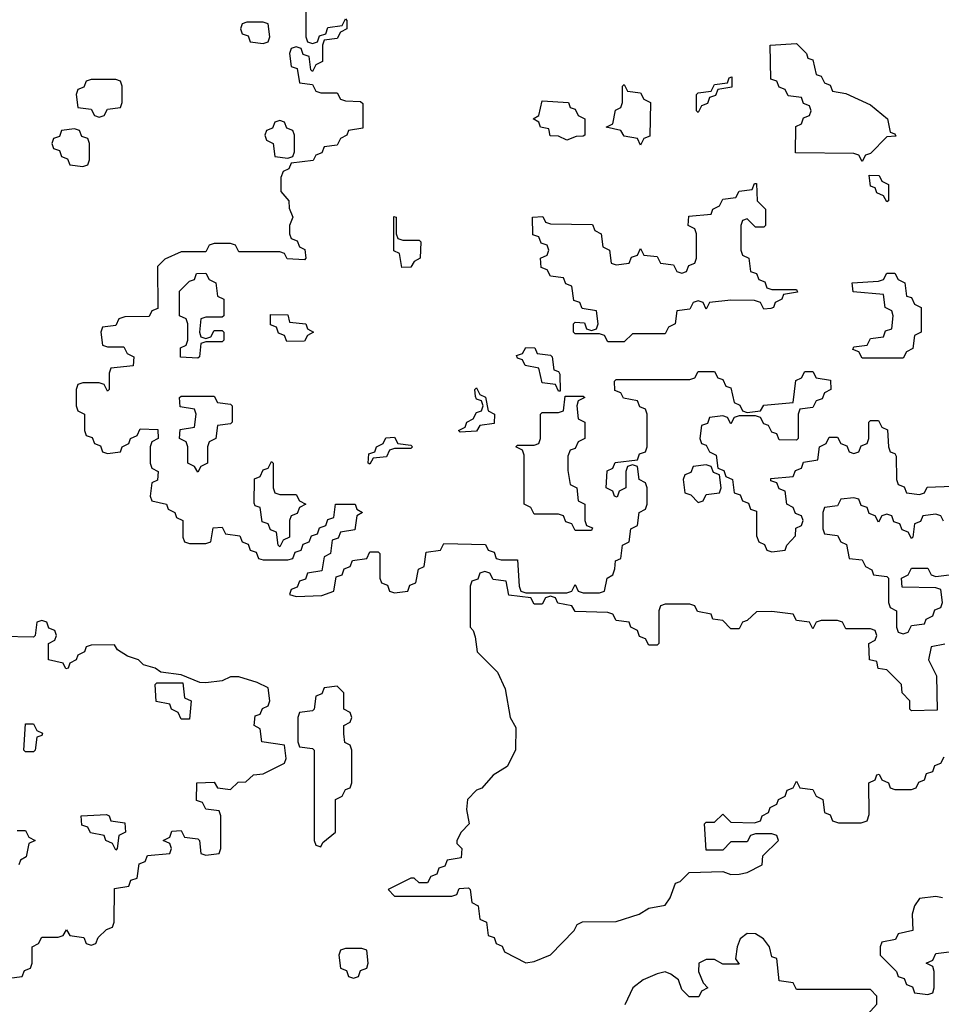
# Model space of a CAD drawing. Header units: inches. Extents: x 2602844 to 2692189, y 936934 to 1026383.
# Tile 31 of 58: x 2661576 to 2663823, y 964630 to 967032. Entities that reach past the tile are written whole.
import ezdxf

# ---------------------------------------------------------------- set-up
doc = ezdxf.new("R2010")
doc.units = ezdxf.units.IN
doc.header["$MEASUREMENT"] = 0
doc.layers.add('C6966', color=7, linetype='Continuous')

msp = doc.modelspace()

# ---------------------------------------------------------------- linework, layer by layer
at = {"layer": 'C6966', "color": 6}
for points in [[(2662274, 967070), (2662274, 966990), (2662278, 966978), (2662290, 966974), (2662302, 966978), (2662307.3, 966992.7), (2662322, 966998), (2662327.3, 967012.7), (2662362, 967018), (2662370, 967034), (2662374, 967030), (2662374, 967010), (2662358, 967002), (2662350, 966986), (2662318, 966982), (2662314, 966970), (2662314, 966930), (2662298, 966922), (2662290, 966906), (2662286, 966910), (2662282, 966942), (2662267.3, 966947.3), (2662262, 966962), (2662250, 966966), (2662238, 966962), (2662234, 966950), (2662238, 966918), (2662252.7, 966912.7), (2662258, 966878), (2662290, 966874), (2662298, 966858), (2662310, 966854), (2662350, 966854), (2662358, 966838), (2662370, 966834), (2662407.3, 966832.7), (2662412.7, 966827.3), (2662412.7, 966767.3), (2662378, 966762), (2662374, 966750), (2662358, 966742), (2662350, 966726), (2662318, 966722), (2662312.7, 966707.3), (2662298, 966702), (2662291.6, 966688.4), (2662238, 966682), (2662232, 966668), (2662218, 966662), (2662212.7, 966647.3), (2662212.7, 966612.7), (2662232, 966590), (2662232.7, 966572.7), (2662242, 966550), (2662234, 966530), (2662234, 966510), (2662238, 966498), (2662252.7, 966492.7), (2662258, 966478), (2662271.6, 966471.6), (2662274, 966450), (2662270, 966446), (2662228.4, 966448.4), (2662222, 966462), (2662210, 966466), (2662110, 966466), (2662102, 966482), (2662090, 966486), (2662050, 966486), (2662038, 966482), (2662030, 966466), (2661970, 966466), (2661930, 966448), (2661912, 966430), (2661912.7, 966327.3), (2661898, 966322), (2661891.6, 966308.4), (2661832.7, 966307.3), (2661818, 966302), (2661810, 966286), (2661778, 966282), (2661774, 966270), (2661778, 966238), (2661790, 966234), (2661830, 966234), (2661838, 966218), (2661854, 966210), (2661852.7, 966187.3), (2661798, 966182), (2661794, 966170), (2661794, 966130), (2661790, 966126), (2661782, 966142), (2661770, 966146), (2661730, 966146), (2661718, 966142), (2661714, 966130), (2661714, 966090), (2661718, 966078), (2661734, 966070), (2661734, 966030), (2661738, 966018), (2661752.7, 966012.7), (2661758, 965998), (2661772.7, 965992.7), (2661778, 965978), (2661790, 965974), (2661822, 965978), (2661826, 965990), (2661842, 965998), (2661846, 966010), (2661862, 966018), (2661870, 966034), (2661912.7, 966032.7), (2661914, 966010), (2661898, 966002), (2661894, 965990), (2661894, 965950), (2661898, 965938), (2661914, 965930), (2661911.6, 965908.4), (2661898, 965902), (2661894, 965870), (2661898, 965858), (2661934, 965850), (2661938, 965838), (2661954, 965830), (2661958, 965818), (2661974, 965810), (2661974, 965770), (2661978, 965758), (2661990, 965754), (2662030, 965754), (2662042, 965758), (2662047.3, 965792.7), (2662070, 965794), (2662078, 965778), (2662112.7, 965772.7), (2662118, 965758), (2662132.7, 965752.7), (2662138, 965738), (2662152.7, 965732.7), (2662158, 965718), (2662170, 965714), (2662230, 965714), (2662242, 965718), (2662247.3, 965732.7), (2662262, 965738), (2662267.3, 965752.7), (2662282, 965758), (2662287.3, 965772.7), (2662302, 965778), (2662307.3, 965792.7), (2662322, 965798), (2662327.3, 965812.7), (2662342, 965818), (2662346, 965850), (2662394, 965850), (2662398, 965838), (2662412, 965830), (2662398, 965822), (2662392.7, 965787.3), (2662358, 965782), (2662352.7, 965767.3), (2662338, 965762), (2662334, 965730), (2662318, 965722), (2662312.7, 965687.3), (2662278, 965682), (2662272.7, 965667.3), (2662258, 965662), (2662252.7, 965647.3), (2662238, 965642), (2662234, 965630), (2662250, 965624.7), (2662312.9, 965627.1), (2662342, 965638), (2662347.3, 965672.7), (2662362, 965678), (2662367.3, 965692.7), (2662382, 965698), (2662387.3, 965712.7), (2662422, 965718), (2662430, 965734), (2662450, 965734), (2662454, 965730), (2662454, 965670), (2662458, 965658), (2662472.7, 965652.7), (2662478, 965638), (2662490, 965634), (2662522, 965638), (2662527.3, 965652.7), (2662542, 965658), (2662548.4, 965691.6), (2662562, 965698), (2662567.3, 965732.7), (2662602, 965738), (2662610, 965754), (2662712, 965752), (2662718, 965738), (2662732.7, 965732.7), (2662738, 965718), (2662750, 965714), (2662790, 965714), (2662794, 965650), (2662798, 965638), (2662810, 965634), (2662910, 965634), (2662922, 965638), (2662930, 965654), (2662938, 965638), (2662950, 965634), (2662990, 965634), (2663002, 965638), (2663008, 965670), (2663022, 965678), (2663027.3, 965692.7), (2663028.4, 965711.6), (2663042, 965718), (2663046, 965750), (2663062, 965758), (2663066, 965790), (2663082, 965798), (2663086, 965830), (2663102, 965838), (2663106, 965850), (2663106, 965890), (2663102, 965902), (2663086, 965910), (2663082, 965942), (2663070, 965946), (2663058, 965942), (2663054, 965930), (2663054, 965890), (2663038, 965882), (2663032.7, 965867.3), (2663026, 965870), (2663022, 965882), (2663006, 965890), (2663008.4, 965931.6), (2663022, 965938), (2663028, 965952), (2663082, 965958), (2663087.3, 965972.7), (2663102, 965978), (2663106, 965990), (2663106, 966070), (2663102, 966082), (2663088, 966088), (2663082, 966102), (2663048.4, 966108.4), (2663042, 966122), (2663027.3, 966127.3), (2663026, 966150), (2663030, 966154), (2663210, 966154), (2663222, 966158), (2663230, 966174), (2663270, 966174), (2663278, 966158), (2663290, 966154), (2663298, 966138), (2663310, 966134), (2663318, 966098), (2663332, 966092), (2663338, 966078), (2663350, 966074), (2663382, 966078), (2663390, 966092), (2663462, 966098), (2663468.4, 966151.6), (2663482, 966158), (2663490, 966174), (2663510, 966174), (2663518, 966158), (2663552.7, 966152.7), (2663554, 966130), (2663538, 966122), (2663532.7, 966107.3), (2663518, 966102), (2663510, 966086), (2663478, 966082), (2663474, 966070), (2663474, 966010), (2663470, 966006), (2663427.3, 966007.3), (2663422, 966022), (2663410, 966026), (2663402, 966042), (2663390, 966046), (2663382, 966062), (2663370, 966066), (2663330, 966066), (2663318, 966062), (2663310, 966046), (2663302, 966062), (2663290, 966066), (2663258, 966062), (2663252.7, 966047.3), (2663238, 966042), (2663234, 966010), (2663238, 965998), (2663250, 965994), (2663258, 965978), (2663274, 965970), (2663278, 965938), (2663292.7, 965932.7), (2663298, 965918), (2663314, 965910), (2663318, 965878), (2663332.7, 965872.7), (2663338, 965858), (2663352.7, 965852.7), (2663358, 965838), (2663372.7, 965832.7), (2663372.7, 965772.7), (2663378, 965758), (2663392, 965752), (2663398, 965738), (2663410, 965734), (2663442, 965738), (2663446, 965750), (2663467.3, 965772.7), (2663468, 965792), (2663482, 965798), (2663486, 965810), (2663482, 965822), (2663467.3, 965827.3), (2663462, 965842), (2663446, 965850), (2663442, 965882), (2663427.3, 965887.3), (2663422, 965902), (2663407.3, 965907.3), (2663407.3, 965912.7), (2663462, 965918), (2663467.3, 965932.7), (2663482, 965938), (2663487.3, 965952.7), (2663522, 965958), (2663526, 965990), (2663542, 965998), (2663550, 966014), (2663570, 966014), (2663578, 965998), (2663592.7, 965992.7), (2663598, 965978), (2663610, 965974), (2663622, 965978), (2663627.3, 965992.7), (2663642, 965998), (2663646, 966010), (2663646, 966050), (2663650, 966054), (2663670, 966054), (2663678, 966038), (2663691.6, 966031.6), (2663694, 965990), (2663698, 965978), (2663710, 965974), (2663712.7, 965967.3), (2663714, 965910), (2663718, 965898), (2663732.7, 965892.7), (2663738, 965878), (2663770, 965874), (2663782, 965878), (2663788.4, 965891.6), (2663850, 965894)], [(2663828.4, 965808.4), (2663822, 965822), (2663810, 965826), (2663778, 965822), (2663772, 965808), (2663758, 965802), (2663754, 965770), (2663750, 965766), (2663742, 965782), (2663727.3, 965787.3), (2663722, 965802), (2663707.3, 965807.3), (2663702, 965822), (2663690, 965826), (2663678, 965822), (2663670, 965806), (2663662, 965822), (2663647.3, 965827.3), (2663642, 965842), (2663627.3, 965847.3), (2663622, 965862), (2663610, 965866), (2663578, 965862), (2663570, 965846), (2663538, 965842), (2663534, 965830), (2663534, 965790), (2663538, 965778), (2663570, 965774), (2663578, 965758), (2663592, 965752), (2663598, 965718), (2663630, 965714), (2663638, 965698), (2663654, 965690), (2663658, 965678), (2663690, 965674), (2663694, 965670), (2663694, 965610), (2663698, 965598), (2663714, 965590), (2663714, 965550), (2663718, 965538), (2663730, 965534), (2663742, 965538), (2663750, 965554), (2663782, 965558), (2663786, 965570), (2663802, 965578), (2663807.3, 965592.7), (2663822, 965598), (2663826, 965610), (2663822, 965642), (2663810, 965646), (2663727.3, 965647.3), (2663726, 965670), (2663742, 965678), (2663750, 965694), (2663790, 965694), (2663798, 965678), (2663810, 965674), (2663842, 965678)], [(2663831.6, 965508.4), (2663798, 965502), (2663792, 965470), (2663811.1, 965431.1), (2663812.7, 965347.3), (2663750, 965346), (2663746, 965350), (2663746, 965370), (2663728, 965390), (2663726, 965410), (2663690, 965446), (2663668.9, 965448.9), (2663666, 965466), (2663648, 965470), (2663646, 965510), (2663662, 965518), (2663666, 965530), (2663662, 965542), (2663650, 965546), (2663590, 965546), (2663582, 965562), (2663570, 965566), (2663530, 965566), (2663518, 965562), (2663510, 965546), (2663502, 965562), (2663470, 965566), (2663462, 965582), (2663410, 965588), (2663372.7, 965587.3), (2663350, 965566), (2663338, 965562), (2663330, 965546), (2663310, 965546), (2663290, 965566), (2663266, 965570), (2663262, 965582), (2663228.4, 965588.4), (2663222, 965602), (2663210, 965606), (2663150, 965606), (2663138, 965602), (2663134, 965590), (2663134, 965510), (2663130, 965506), (2663110, 965506), (2663102, 965522), (2663087.3, 965527.3), (2663082, 965542), (2663066, 965550), (2663062, 965562), (2663030, 965566), (2663022, 965582), (2663010, 965586), (2662930, 965588), (2662922, 965602), (2662888.4, 965608.4), (2662882, 965622), (2662870, 965626), (2662858, 965622), (2662850, 965606), (2662830, 965606), (2662822, 965622), (2662768.4, 965628.4), (2662762, 965662), (2662730, 965666), (2662722, 965682), (2662710, 965686), (2662698, 965682), (2662692.7, 965667.3), (2662678, 965662), (2662674, 965650), (2662674, 965550), (2662682, 965542), (2662686.8, 965526.8), (2662691.3, 965490), (2662740.7, 965440.7), (2662759.8, 965399.8), (2662772, 965330), (2662785.4, 965305.4), (2662784.7, 965250), (2662764.7, 965210), (2662730, 965188.7), (2662702.8, 965157.2), (2662690, 965152.7), (2662668, 965130), (2662665.5, 965105.5), (2662672, 965070), (2662652, 965050), (2662642, 965030), (2662642, 965022), (2662654, 965010), (2662652.7, 964987.3), (2662618, 964982), (2662612.7, 964967.3), (2662598, 964962), (2662592.7, 964947.3), (2662578, 964942), (2662570, 964926), (2662550, 964926), (2662538, 964938), (2662530, 964938), (2662474, 964910), (2662490, 964894), (2662630, 964894), (2662642, 964898), (2662647.3, 964912.7), (2662670, 964914), (2662674, 964910), (2662678, 964878), (2662694, 964870), (2662698, 964838), (2662714, 964830), (2662718, 964798), (2662732.7, 964792.7), (2662738, 964778), (2662752, 964772), (2662758, 964758), (2662810, 964731.3), (2662830, 964734.8), (2662870, 964751), (2662928, 964810), (2662935.3, 964824.7), (2662948.4, 964831.6), (2663030, 964832), (2663086, 964850), (2663110, 964864.7), (2663150, 964872), (2663162, 964890), (2663174.6, 964925.4), (2663186, 964930), (2663208.4, 964951.6), (2663290, 964954), (2663310, 964946.8), (2663330, 964947.3), (2663350, 964951.3), (2663386, 964970), (2663388, 964992), (2663426, 965030), (2663422, 965042), (2663410, 965046), (2663370, 965046), (2663358, 965042), (2663350, 965026), (2663310, 965026), (2663290, 965006), (2663250, 965006), (2663246, 965070), (2663250, 965074), (2663270, 965074), (2663290, 965094), (2663310, 965074), (2663367.3, 965072.7), (2663382, 965078), (2663386, 965090), (2663402, 965098), (2663406, 965110), (2663422, 965118), (2663426, 965130), (2663442, 965138), (2663447.3, 965152.7), (2663462, 965158), (2663470, 965174), (2663478, 965158), (2663510, 965154), (2663518, 965138), (2663534, 965130), (2663538, 965098), (2663552, 965092), (2663558, 965078), (2663572.7, 965072.7), (2663627.3, 965072.7), (2663642, 965078), (2663647.3, 965092.7), (2663646, 965170), (2663662, 965178), (2663666, 965190), (2663671.6, 965191.6), (2663678, 965178), (2663694, 965170), (2663698, 965158), (2663710, 965154), (2663750, 965154), (2663762, 965158), (2663768, 965172), (2663782, 965178), (2663787.3, 965192.7), (2663802, 965198), (2663807.3, 965212.7), (2663822, 965218), (2663830, 965234)], [(2661550, 964694), (2661582, 964698), (2661587.3, 964712.7), (2661602, 964718), (2661606, 964730), (2661606, 964770), (2661622, 964778), (2661630, 964794), (2661670, 964794), (2661682, 964798), (2661690, 964812), (2661698, 964798), (2661732.7, 964792.7), (2661738, 964778), (2661750, 964774), (2661762, 964778), (2661767.3, 964792.7), (2661787.3, 964812.7), (2661802, 964818), (2661806, 964830), (2661807.3, 964912.7), (2661842, 964918), (2661847.3, 964932.7), (2661862, 964938), (2661867.3, 964972.7), (2661882, 964978), (2661887.3, 964992.7), (2661942, 964998), (2661946, 965010), (2661942, 965022), (2661926, 965030), (2661942, 965038), (2661947.3, 965052.7), (2661970, 965054), (2661978, 965038), (2662010, 965034), (2662014, 965030), (2662018, 964998), (2662030, 964994), (2662062, 964998), (2662066, 965010), (2662066, 965090), (2662062, 965102), (2662030, 965106), (2662022, 965122), (2662007.3, 965127.3), (2662008, 965170), (2662050, 965172), (2662058, 965158), (2662090, 965154), (2662108.4, 965171.6), (2662127.3, 965172.7), (2662146, 965190), (2662170, 965192), (2662222, 965218), (2662226, 965230), (2662222, 965262), (2662166, 965270), (2662162, 965302), (2662148, 965310), (2662150, 965334), (2662162, 965338), (2662168, 965352), (2662182, 965358), (2662186, 965370), (2662182, 965402), (2662155.3, 965415.3), (2662110, 965428.7), (2662090, 965428.7), (2662070, 965419), (2662030, 965414), (2662015.3, 965415.3), (2661970, 965434), (2661920.4, 965440.4), (2661906, 965450), (2661878, 965458), (2661866, 965470), (2661839, 965479), (2661814.6, 965494.6), (2661807.3, 965507.3), (2661750, 965506), (2661738, 965502), (2661734, 965490), (2661718, 965482), (2661714, 965470), (2661698, 965462), (2661694, 965450), (2661688.4, 965448.4), (2661682, 965462), (2661646, 965470), (2661646, 965510), (2661662, 965518), (2661666, 965530), (2661662, 965542), (2661647.3, 965547.3), (2661642, 965562), (2661630, 965566), (2661618, 965562), (2661614, 965530), (2661610, 965526), (2661532.7, 965527.3)], [(2661570, 965054), (2661590, 965054), (2661598, 965038), (2661614, 965030), (2661598, 965022), (2661592, 964990), (2661578, 964982), (2661574, 964970)], [(2663826, 964890), (2663810, 964893.2), (2663770, 964888), (2663758, 964870), (2663752, 964850), (2663754, 964810), (2663718, 964802), (2663711.6, 964788.4), (2663678, 964782), (2663674, 964770), (2663674, 964750), (2663714, 964710), (2663718, 964698), (2663732.7, 964692.7), (2663738, 964678), (2663752.7, 964672.7), (2663758, 964658), (2663790, 964654), (2663802, 964658), (2663806, 964670), (2663806, 964710), (2663802, 964722), (2663786, 964730), (2663802, 964738), (2663810, 964754), (2663842, 964758)], [(2663620.4, 964579.6), (2663666, 964630), (2663666, 964650), (2663650, 964666), (2663470, 964666), (2663462, 964682), (2663427.3, 964687.3), (2663422, 964742), (2663410, 964746), (2663404, 964770), (2663389.3, 964790), (2663370, 964801.6), (2663350, 964802.4), (2663333, 964790), (2663325.5, 964770), (2663321, 964741), (2663330, 964728), (2663290, 964728), (2663270, 964739), (2663250, 964739), (2663232, 964730), (2663231.3, 964710), (2663242, 964682), (2663254, 964670), (2663238, 964662), (2663232, 964648), (2663208, 964648), (2663190, 964666), (2663182, 964690), (2663163.7, 964703.7), (2663150, 964709.3), (2663130, 964704.5), (2663096, 964690), (2663070.8, 964670), (2663051.6, 964628.4)]]:
    msp.add_lwpolyline(points, dxfattribs=at)
for points in [[(2662170, 967026), (2662130, 967026), (2662118, 967022), (2662114, 967010), (2662118, 966998), (2662132.7, 966992.7), (2662138, 966978), (2662170, 966974), (2662182, 966978), (2662186, 966990), (2662182, 967022)], [(2663630, 966686), (2663622, 966702), (2663610, 966706), (2663467.3, 966707.3), (2663468.4, 966771.6), (2663482, 966778), (2663487.3, 966792.7), (2663502, 966798), (2663506, 966810), (2663502, 966822), (2663487.3, 966827.3), (2663482, 966842), (2663450, 966846), (2663442, 966862), (2663427.3, 966867.3), (2663422, 966882), (2663407.3, 966887.3), (2663406, 966970), (2663470, 966974), (2663494, 966950), (2663498, 966938), (2663510, 966934), (2663518, 966898), (2663530, 966894), (2663538, 966878), (2663552, 966872), (2663558, 966858), (2663590, 966852), (2663650, 966824.7), (2663692, 966790), (2663698, 966758), (2663710, 966754), (2663712, 966748), (2663690, 966746), (2663650, 966706), (2663638, 966702)], [(2661810, 966886), (2661750, 966886), (2661738, 966882), (2661732.7, 966867.3), (2661718, 966862), (2661714, 966850), (2661718, 966818), (2661750, 966814), (2661758, 966798), (2661770, 966794), (2661782, 966798), (2661790, 966814), (2661822, 966818), (2661826, 966830), (2661826, 966870), (2661822, 966882)], [(2663090, 966726), (2663082, 966742), (2663050, 966748), (2663042, 966762), (2663006, 966770), (2663022, 966778), (2663028.4, 966811.6), (2663042, 966818), (2663046, 966830), (2663046, 966870), (2663050, 966874), (2663058, 966858), (2663090, 966854), (2663098, 966838), (2663114, 966830), (2663112, 966748), (2663098, 966742)], [(2663230, 966806), (2663226, 966810), (2663226, 966850), (2663230, 966854), (2663262, 966858), (2663270, 966874), (2663302, 966878), (2663306, 966890), (2663312.7, 966892.7), (2663312.7, 966867.3), (2663278, 966862), (2663272.7, 966847.3), (2663258, 966842), (2663252.7, 966827.3), (2663238, 966822)], [(2662910, 966738), (2662890, 966748), (2662869, 966749), (2662866, 966766), (2662846, 966770), (2662842, 966782), (2662828, 966790), (2662842, 966798), (2662850, 966834), (2662914, 966830), (2662918, 966818), (2662930, 966814), (2662938, 966798), (2662954, 966790), (2662954, 966750), (2662950, 966748), (2662932.7, 966747.3)], [(2662210, 966786), (2662198, 966782), (2662192.7, 966767.3), (2662178, 966762), (2662174, 966750), (2662178, 966738), (2662194, 966730), (2662198, 966698), (2662230, 966694), (2662242, 966698), (2662246, 966710), (2662246, 966750), (2662242, 966762), (2662227.3, 966767.3), (2662222, 966782)], [(2661710, 966766), (2661678, 966762), (2661672.7, 966747.3), (2661658, 966742), (2661654, 966730), (2661658, 966718), (2661672.7, 966712.7), (2661678, 966698), (2661692.7, 966692.7), (2661698, 966678), (2661730, 966674), (2661742, 966678), (2661746, 966690), (2661746, 966730), (2661742, 966742), (2661727.3, 966747.3), (2661722, 966762)], [(2663690, 966588), (2663682, 966602), (2663666, 966610), (2663662, 966622), (2663650, 966626), (2663647.3, 966652.7), (2663671.6, 966651.6), (2663678, 966638), (2663694, 966630), (2663694, 966590)], [(2663370, 966526), (2663350, 966546), (2663338, 966542), (2663334, 966530), (2663334, 966470), (2663338, 966458), (2663354, 966450), (2663358, 966418), (2663372.7, 966412.7), (2663378, 966398), (2663392.7, 966392.7), (2663398, 966378), (2663410, 966374), (2663470, 966374), (2663472.7, 966367.3), (2663438, 966362), (2663434, 966350), (2663418, 966342), (2663414, 966330), (2663407.3, 966327.3), (2663390, 966326), (2663382, 966342), (2663367.3, 966347.3), (2663310, 966348), (2663258, 966342), (2663250, 966326), (2663242, 966342), (2663230, 966346), (2663218, 966342), (2663210, 966326), (2663178, 966322), (2663174, 966290), (2663158, 966282), (2663150, 966266), (2663070, 966266), (2663050, 966246), (2663010, 966246), (2663002, 966262), (2662990, 966266), (2662930, 966266), (2662926, 966270), (2662926, 966290), (2662930, 966294), (2662952.7, 966292.7), (2662958, 966278), (2662970, 966274), (2662982, 966278), (2662986, 966290), (2662982, 966322), (2662947.3, 966327.3), (2662942, 966342), (2662927.3, 966347.3), (2662922, 966382), (2662907.3, 966387.3), (2662902, 966402), (2662870, 966406), (2662862, 966422), (2662847.3, 966427.3), (2662846, 966450), (2662862, 966458), (2662866, 966470), (2662862, 966482), (2662847.3, 966487.3), (2662842, 966502), (2662827.3, 966507.3), (2662826, 966550), (2662851.6, 966551.6), (2662858, 966538), (2662870, 966534), (2662972.7, 966532.7), (2662978, 966518), (2662994, 966510), (2662998, 966478), (2663014, 966470), (2663018, 966438), (2663030, 966434), (2663062, 966438), (2663067.3, 966452.7), (2663082, 966458), (2663090, 966474), (2663098, 966458), (2663130, 966454), (2663138, 966438), (2663170, 966434), (2663178, 966418), (2663190, 966414), (2663202, 966418), (2663207.3, 966432.7), (2663222, 966438), (2663226, 966450), (2663226, 966510), (2663222, 966522), (2663206, 966530), (2663207.3, 966552.7), (2663262, 966558), (2663266, 966570), (2663282, 966578), (2663290, 966594), (2663322, 966598), (2663330, 966614), (2663362, 966618), (2663367.3, 966632.7), (2663372.7, 966632.7), (2663374, 966590), (2663394, 966570), (2663394, 966530), (2663390, 966526)], [(2662510, 966494), (2662550, 966494), (2662554, 966490), (2662552, 966450), (2662538, 966442), (2662530, 966428), (2662507.3, 966427.3), (2662502, 966462), (2662488.4, 966468.4), (2662488.4, 966551.6), (2662494, 966550), (2662494, 966510), (2662498, 966498)], [(2662030, 966254), (2662042, 966258), (2662050, 966274), (2662070, 966274), (2662074, 966270), (2662074, 966250), (2662070, 966246), (2662030, 966246), (2662018, 966242), (2662014, 966210), (2662010, 966206), (2661968.4, 966208.4), (2661968.4, 966231.6), (2661982, 966238), (2661986, 966250), (2661986, 966290), (2661982, 966302), (2661966, 966310), (2661966, 966370), (2661990, 966394), (2662002, 966398), (2662007.3, 966412.7), (2662030, 966414), (2662038, 966398), (2662054, 966390), (2662058, 966358), (2662074, 966350), (2662074, 966310), (2662070, 966306), (2662030, 966306), (2662018, 966302), (2662014, 966270), (2662018, 966258)], [(2663630, 966206), (2663622, 966222), (2663607.3, 966227.3), (2663610, 966234), (2663642, 966238), (2663650, 966254), (2663682, 966258), (2663687.3, 966272.7), (2663702, 966278), (2663706, 966310), (2663702, 966322), (2663686, 966330), (2663682, 966362), (2663608.4, 966368.4), (2663606, 966390), (2663670, 966394), (2663682, 966398), (2663690, 966414), (2663710, 966414), (2663718, 966398), (2663734, 966390), (2663738, 966358), (2663750, 966354), (2663758, 966338), (2663774, 966330), (2663774, 966270), (2663758, 966262), (2663754, 966230), (2663738, 966222), (2663730, 966206)], [(2662227.3, 966247.3), (2662222, 966262), (2662207.3, 966267.3), (2662202, 966282), (2662187.3, 966287.3), (2662187.3, 966312.7), (2662230, 966312), (2662234, 966294), (2662274, 966290), (2662278, 966278), (2662292, 966270), (2662278, 966262), (2662270, 966248)], [(2662890, 966126), (2662882, 966142), (2662850, 966146), (2662842, 966182), (2662808.4, 966188.4), (2662802, 966202), (2662790, 966206), (2662787.3, 966212.7), (2662802, 966218), (2662810, 966232), (2662831.6, 966231.6), (2662838, 966218), (2662870, 966214), (2662874, 966210), (2662878, 966178), (2662890, 966174), (2662892.7, 966167.3), (2662894, 966126)], [(2662650, 966026), (2662646, 966030), (2662662, 966038), (2662666, 966050), (2662682, 966058), (2662690, 966074), (2662702, 966078), (2662706, 966090), (2662702, 966102), (2662690, 966106), (2662687.3, 966112.7), (2662686, 966130), (2662690, 966134), (2662698, 966118), (2662711.6, 966111.6), (2662718, 966078), (2662734, 966070), (2662732.7, 966047.3), (2662698, 966042), (2662690, 966028)], [(2662010, 965928), (2662002, 965942), (2661986, 965950), (2661986, 965990), (2661982, 966002), (2661966, 966010), (2661967.3, 966032.7), (2662002, 966038), (2662006, 966070), (2662002, 966082), (2661967.3, 966087.3), (2661966, 966110), (2661970, 966114), (2662050, 966114), (2662058, 966098), (2662090, 966094), (2662094, 966090), (2662094, 966050), (2662090, 966046), (2662058, 966042), (2662054, 966010), (2662038, 966002), (2662034, 965990), (2662034, 965950), (2662018, 965942)], [(2662930, 965786), (2662922, 965802), (2662907.3, 965807.3), (2662902, 965822), (2662890, 965826), (2662830, 965826), (2662822, 965842), (2662806, 965850), (2662806, 965970), (2662802, 965982), (2662786, 965990), (2662790, 965994), (2662830, 965994), (2662842, 965998), (2662846, 966010), (2662846, 966070), (2662850, 966074), (2662890, 966074), (2662902, 966078), (2662906, 966114), (2662950, 966114), (2662954, 966110), (2662938, 966102), (2662934, 966090), (2662938, 966058), (2662954, 966050), (2662954, 966010), (2662938, 966002), (2662930, 965986), (2662918, 965982), (2662912.7, 965967.3), (2662912.7, 965932.7), (2662918, 965898), (2662934, 965890), (2662938, 965858), (2662954, 965850), (2662954, 965810), (2662958, 965798), (2662972.7, 965792.7), (2662970, 965786)], [(2662430, 965948), (2662426, 965950), (2662427.3, 965972.7), (2662442, 965978), (2662446, 965990), (2662462, 965998), (2662468.4, 966011.6), (2662490, 966014), (2662498, 965998), (2662530, 965994), (2662534, 965990), (2662530, 965986), (2662490, 965986), (2662478, 965982), (2662470, 965966), (2662438, 965962)], [(2662210, 965874), (2662250, 965874), (2662258, 965858), (2662274, 965850), (2662258, 965842), (2662252.7, 965827.3), (2662238, 965822), (2662234, 965810), (2662234, 965770), (2662218, 965762), (2662210, 965746), (2662206, 965750), (2662202, 965782), (2662187.3, 965787.3), (2662182, 965802), (2662167.3, 965807.3), (2662162, 965842), (2662150, 965846), (2662147.3, 965852.7), (2662148.4, 965911.6), (2662162, 965918), (2662170, 965934), (2662182, 965938), (2662190, 965954), (2662194, 965950), (2662194, 965890), (2662198, 965878)], [(2663250, 965946), (2663218, 965942), (2663212.7, 965927.3), (2663198, 965922), (2663194, 965910), (2663198, 965878), (2663212.7, 965872.7), (2663230, 965854), (2663242, 965858), (2663250, 965874), (2663282, 965878), (2663286, 965890), (2663282, 965922), (2663267.3, 965927.3), (2663262, 965942)], [(2661970, 965326), (2661962, 965342), (2661946, 965350), (2661942, 965362), (2661908.9, 965368.9), (2661906, 965410), (2661910, 965414), (2661974, 965414), (2661978, 965378), (2661994, 965370), (2661990, 965326)], [(2662350, 965406), (2662318, 965402), (2662312.7, 965387.3), (2662298, 965382), (2662294, 965350), (2662290, 965346), (2662258, 965342), (2662254, 965330), (2662254, 965270), (2662258, 965258), (2662290, 965254), (2662294, 965250), (2662294, 965030), (2662298, 965018), (2662310, 965014), (2662315.3, 965024.7), (2662346, 965050), (2662346, 965130), (2662362, 965138), (2662370, 965154), (2662382, 965158), (2662386, 965170), (2662386, 965250), (2662382, 965262), (2662368.4, 965268.4), (2662366, 965290), (2662366, 965310), (2662382, 965318), (2662386, 965330), (2662382, 965342), (2662366, 965350), (2662366, 965390)], [(2661590, 965246), (2661586, 965250), (2661590, 965314), (2661610, 965314), (2661618, 965298), (2661631.6, 965291.6), (2661630, 965286), (2661618, 965282), (2661614, 965250), (2661610, 965246)], [(2661810, 965006), (2661802, 965022), (2661786, 965030), (2661782, 965042), (2661748.4, 965048.4), (2661742, 965062), (2661727.3, 965067.3), (2661726, 965090), (2661787.3, 965092.7), (2661794, 965090), (2661798, 965078), (2661832.7, 965072.7), (2661834, 965050), (2661818, 965042), (2661814, 965010)], [(2662410, 964766), (2662370, 964766), (2662358, 964762), (2662354, 964750), (2662358, 964718), (2662372.7, 964712.7), (2662378, 964698), (2662390, 964694), (2662402, 964698), (2662407.3, 964712.7), (2662422, 964718), (2662426, 964730), (2662422, 964762)]]:
    msp.add_lwpolyline(points, close=True, dxfattribs=at)

doc.saveas('drawing.dxf')
